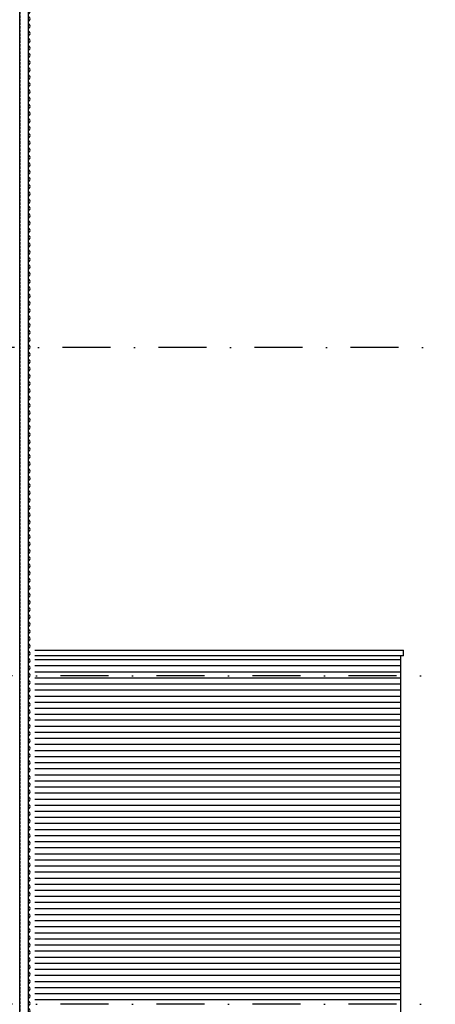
# Model space of a CAD drawing. Extents: x 0 to 140000, y 0 to 84100.
# Tile 98 of 105: x 121038 to 125367, y 55132 to 65392. Entities that reach past the tile are written whole.
import ezdxf

# ---------------------------------------------------------------- set-up
doc = ezdxf.new("R2010")
doc.units = 0
doc.header["$LTSCALE"] = 100
doc.header["$MEASUREMENT"] = 0
for name, pattern in [('B0201', [50, 31.25, -6.25, 6.25, -6.25]), ('DASHDOT', [1, 0.5, -0.25, 0, -0.25]), ('HIDDEN', [0.375, 0.25, -0.125])]:
    doc.linetypes.add(name, pattern=pattern)
for name, color, linetype in [('AL$7A---_STRAMIEN', 42, 'B0201'), ('AL21----_BUITENWAND', 2, 'CONTINUOUS'), ('AL21XI--_HOUT', 7, 'CONTINUOUS'), ('AL28MH--_METAAL', 3, 'CONTINUOUS'), ('AL41----_BUITENWANDA', 2, 'CONTINUOUS')]:
    doc.layers.add(name, color=color, linetype=linetype)

msp = doc.modelspace()

# ---------------------------------------------------------------- linework, layer by layer
at = {"layer": 'AL$7A---_STRAMIEN', "color": 1, "linetype": 'DASHDOT', "ltscale": 10}
for p, q in [((130984.9, 61974.7), (101998.1, 61974.7)), ((130964.8, 58554.7), (9153.4, 58554.7)), ((130964.8, 55134.7), (9153.4, 55134.7))]:
    msp.add_line(p, q, dxfattribs=at)
at = {"layer": 'AL21----_BUITENWAND'}
for p, q in [((121196.2, 58823.7), (125036.7, 58823.7)), ((125036.7, 58764.7), (125036.7, 58823.7)), ((125036.7, 58764.7), (121196.2, 58764.7)), ((125006.7, 45584.7), (125006.7, 58764.7))]:
    msp.add_line(p, q, dxfattribs=at)
at = {"layer": 'AL21----_BUITENWAND', "color": 42}
for p, q in [((121196.2, 58724.7), (125006.7, 58724.7)), ((121196.2, 58661.3), (125006.7, 58661.3)), ((121196.2, 58598), (125006.7, 58598)), ((121196.2, 58534.7), (125006.7, 58534.7)), ((121196.2, 58471.3), (125006.7, 58471.3)), ((121196.2, 58408), (125006.7, 58408)), ((121196.2, 58344.7), (125006.7, 58344.7)), ((121196.2, 58281.3), (125006.7, 58281.3)), ((121196.2, 58218), (125006.7, 58218)), ((121196.2, 58154.7), (125006.7, 58154.7)), ((125006.7, 58091.3), (121196.2, 58091.3)), ((125006.7, 58028), (121196.2, 58028)), ((125006.7, 57964.7), (121196.2, 57964.7)), ((125006.7, 57901.3), (121196.2, 57901.3)), ((125006.7, 57838), (121196.2, 57838)), ((125006.7, 57774.7), (121196.2, 57774.7)), ((125006.7, 57711.3), (121196.2, 57711.3)), ((125006.7, 57648), (121196.2, 57648)), ((125006.7, 57584.7), (121196.2, 57584.7)), ((125006.7, 57521.3), (121196.2, 57521.3)), ((125006.7, 57521.3), (121196.2, 57521.3)), ((125006.7, 57458), (121196.2, 57458)), ((125006.7, 57394.7), (121196.2, 57394.7)), ((125006.7, 57331.3), (121196.2, 57331.3)), ((125006.7, 57268), (121196.2, 57268)), ((125006.7, 57204.7), (121196.2, 57204.7)), ((125006.7, 57141.3), (121196.2, 57141.3)), ((125006.7, 57078), (121196.2, 57078)), ((125006.7, 57014.7), (121196.2, 57014.7)), ((125006.7, 56951.3), (121196.2, 56951.3)), ((125006.7, 56888), (121196.2, 56888)), ((125006.7, 56824.7), (121196.2, 56824.7)), ((125006.7, 56761.3), (121196.2, 56761.3)), ((125006.7, 56698), (121196.2, 56698)), ((125006.7, 56634.7), (121196.2, 56634.7)), ((125006.7, 56571.3), (121196.2, 56571.3)), ((125006.7, 56508), (121196.2, 56508)), ((125006.7, 56444.7), (121196.2, 56444.7)), ((125006.7, 56381.3), (121196.2, 56381.3)), ((125006.7, 56318), (121196.2, 56318)), ((125006.7, 56254.7), (121196.2, 56254.7)), ((125006.7, 56191.3), (121196.2, 56191.3)), ((125006.7, 56128), (121196.2, 56128)), ((125006.7, 56064.7), (121196.2, 56064.7)), ((125006.7, 56001.3), (121196.2, 56001.3)), ((125006.7, 56001.3), (121196.2, 56001.3)), ((125006.7, 55938), (121196.2, 55938)), ((125006.7, 55874.7), (121196.2, 55874.7)), ((125006.7, 55811.3), (121196.2, 55811.3)), ((125006.7, 55811.3), (121196.2, 55811.3)), ((125006.7, 55748), (121196.2, 55748)), ((125006.7, 55684.7), (121196.2, 55684.7)), ((125006.7, 55621.3), (121196.2, 55621.3)), ((125006.7, 55558), (121196.2, 55558)), ((125006.7, 55494.7), (121196.2, 55494.7)), ((125006.7, 55431.3), (121196.2, 55431.3)), ((125006.7, 55368), (121196.2, 55368)), ((125006.7, 55304.7), (121196.2, 55304.7)), ((125006.7, 55241.3), (121196.2, 55241.3)), ((125006.7, 55178), (121196.2, 55178))]:
    msp.add_line(p, q, dxfattribs=at)
at = {"layer": 'AL21XI--_HOUT'}
msp.add_lwpolyline([(121116.7, 45675.3), (121128.7, 45675.3), (121128.7, 75234.7), (121036.7, 75234.7), (121036.7, 51810.8), (121039.6, 51810.8)], dxfattribs=at)
at = {"layer": 'AL28MH--_METAAL', "color": 2, "linetype": 'HIDDEN'}
msp.add_line((121039.4, 75262.2), (121039.4, 51712.9), dxfattribs=at)
at = {"layer": 'AL41----_BUITENWANDA'}
for points in [[(121137.7, 65381.9, 0.474695), (121137.7, 65419.9, -0.474695), (121137.7, 65457.9, 0.474695), (121137.7, 65495.9, -0.474695), (121137.7, 65533.9, 0.474695), (121137.7, 65571.9, -0.474695), (121137.7, 65609.9, 0.474695), (121137.7, 65647.9, -0.474695), (121137.7, 65685.9, 0.474695), (121137.7, 65723.9, -0.474695), (121137.7, 65761.9, 0.474695), (121137.7, 65799.9, -0.474695), (121137.7, 65837.9, 0.474695), (121137.7, 65875.9, -0.474695), (121137.7, 65913.9, 0.474695), (121137.7, 65951.9, -0.474695), (121137.7, 65989.9, 0.474695), (121137.7, 66027.9, -0.474695), (121137.7, 66065.9, 0.474695), (121137.7, 66103.9, -0.474695), (121137.7, 66141.9, 0.474695)], [(121137.7, 64621.9, 0.474695), (121137.7, 64659.9, -0.474695), (121137.7, 64697.9, 0.474695), (121137.7, 64735.9, -0.474695), (121137.7, 64773.9, 0.474695), (121137.7, 64811.9, -0.474695), (121137.7, 64849.9, 0.474695), (121137.7, 64887.9, -0.474695), (121137.7, 64925.9, 0.474695), (121137.7, 64963.9, -0.474695), (121137.7, 65001.9, 0.474695), (121137.7, 65039.9, -0.474695), (121137.7, 65077.9, 0.474695), (121137.7, 65115.9, -0.474695), (121137.7, 65153.9, 0.474695), (121137.7, 65191.9, -0.474695), (121137.7, 65229.9, 0.474695), (121137.7, 65267.9, -0.474695), (121137.7, 65305.9, 0.474695), (121137.7, 65343.9, -0.474695), (121137.7, 65381.9, 0.474695)], [(121137.7, 63861.9, 0.474695), (121137.7, 63899.9, -0.474695), (121137.7, 63937.9, 0.474695), (121137.7, 63975.9, -0.474695), (121137.7, 64013.9, 0.474695), (121137.7, 64051.9, -0.474695), (121137.7, 64089.9, 0.474695), (121137.7, 64127.9, -0.474695), (121137.7, 64165.9, 0.474695), (121137.7, 64203.9, -0.474695), (121137.7, 64241.9, 0.474695), (121137.7, 64279.9, -0.474695), (121137.7, 64317.9, 0.474695), (121137.7, 64355.9, -0.474695), (121137.7, 64393.9, 0.474695), (121137.7, 64431.9, -0.474695), (121137.7, 64469.9, 0.474695), (121137.7, 64507.9, -0.474695), (121137.7, 64545.9, 0.474695), (121137.7, 64583.9, -0.474695), (121137.7, 64621.9, 0.474695)], [(121137.7, 63101.9, 0.474695), (121137.7, 63139.9, -0.474695), (121137.7, 63177.9, 0.474695), (121137.7, 63215.9, -0.474695), (121137.7, 63253.9, 0.474695), (121137.7, 63291.9, -0.474695), (121137.7, 63329.9, 0.474695), (121137.7, 63367.9, -0.474695), (121137.7, 63405.9, 0.474695), (121137.7, 63443.9, -0.474695), (121137.7, 63481.9, 0.474695), (121137.7, 63519.9, -0.474695), (121137.7, 63557.9, 0.474695), (121137.7, 63595.9, -0.474695), (121137.7, 63633.9, 0.474695), (121137.7, 63671.9, -0.474695), (121137.7, 63709.9, 0.474695), (121137.7, 63747.9, -0.474695), (121137.7, 63785.9, 0.474695), (121137.7, 63823.9, -0.474695), (121137.7, 63861.9, 0.474695)], [(121137.7, 62341.9, 0.474695), (121137.7, 62379.9, -0.474695), (121137.7, 62417.9, 0.474695), (121137.7, 62455.9, -0.474695), (121137.7, 62493.9, 0.474695), (121137.7, 62531.9, -0.474695), (121137.7, 62569.9, 0.474695), (121137.7, 62607.9, -0.474695), (121137.7, 62645.9, 0.474695), (121137.7, 62683.9, -0.474695), (121137.7, 62721.9, 0.474695), (121137.7, 62759.9, -0.474695), (121137.7, 62797.9, 0.474695), (121137.7, 62835.9, -0.474695), (121137.7, 62873.9, 0.474695), (121137.7, 62911.9, -0.474695), (121137.7, 62949.9, 0.474695), (121137.7, 62987.9, -0.474695), (121137.7, 63025.9, 0.474695), (121137.7, 63063.9, -0.474695), (121137.7, 63101.9, 0.474695)], [(121137.7, 61581.9, 0.474695), (121137.7, 61619.9, -0.474695), (121137.7, 61657.9, 0.474695), (121137.7, 61695.9, -0.474695), (121137.7, 61733.9, 0.474695), (121137.7, 61771.9, -0.474695), (121137.7, 61809.9, 0.474695), (121137.7, 61847.9, -0.474695), (121137.7, 61885.9, 0.474695), (121137.7, 61923.9, -0.474695), (121137.7, 61961.9, 0.474695), (121137.7, 61999.9, -0.474695), (121137.7, 62037.9, 0.474695), (121137.7, 62075.9, -0.474695), (121137.7, 62113.9, 0.474695), (121137.7, 62151.9, -0.474695), (121137.7, 62189.9, 0.474695), (121137.7, 62227.9, -0.474695), (121137.7, 62265.9, 0.474695), (121137.7, 62303.9, -0.474695), (121137.7, 62341.9, 0.474695)], [(121137.7, 60821.9, 0.474695), (121137.7, 60859.9, -0.474695), (121137.7, 60897.9, 0.474695), (121137.7, 60935.9, -0.474695), (121137.7, 60973.9, 0.474695), (121137.7, 61011.9, -0.474695), (121137.7, 61049.9, 0.474695), (121137.7, 61087.9, -0.474695), (121137.7, 61125.9, 0.474695), (121137.7, 61163.9, -0.474695), (121137.7, 61201.9, 0.474695), (121137.7, 61239.9, -0.474695), (121137.7, 61277.9, 0.474695), (121137.7, 61315.9, -0.474695), (121137.7, 61353.9, 0.474695), (121137.7, 61391.9, -0.474695), (121137.7, 61429.9, 0.474695), (121137.7, 61467.9, -0.474695), (121137.7, 61505.9, 0.474695), (121137.7, 61543.9, -0.474695), (121137.7, 61581.9, 0.474695)], [(121137.7, 60061.9, 0.474695), (121137.7, 60099.9, -0.474695), (121137.7, 60137.9, 0.474695), (121137.7, 60175.9, -0.474695), (121137.7, 60213.9, 0.474695), (121137.7, 60251.9, -0.474695), (121137.7, 60289.9, 0.474695), (121137.7, 60327.9, -0.474695), (121137.7, 60365.9, 0.474695), (121137.7, 60403.9, -0.474695), (121137.7, 60441.9, 0.474695), (121137.7, 60479.9, -0.474695), (121137.7, 60517.9, 0.474695), (121137.7, 60555.9, -0.474695), (121137.7, 60593.9, 0.474695), (121137.7, 60631.9, -0.474695), (121137.7, 60669.9, 0.474695), (121137.7, 60707.9, -0.474695), (121137.7, 60745.9, 0.474695), (121137.7, 60783.9, -0.474695), (121137.7, 60821.9, 0.474695)], [(121137.7, 59301.9, 0.474695), (121137.7, 59339.9, -0.474695), (121137.7, 59377.9, 0.474695), (121137.7, 59415.9, -0.474695), (121137.7, 59453.9, 0.474695), (121137.7, 59491.9, -0.474695), (121137.7, 59529.9, 0.474695), (121137.7, 59567.9, -0.474695), (121137.7, 59605.9, 0.474695), (121137.7, 59643.9, -0.474695), (121137.7, 59681.9, 0.474695), (121137.7, 59719.9, -0.474695), (121137.7, 59757.9, 0.474695), (121137.7, 59795.9, -0.474695), (121137.7, 59833.9, 0.474695), (121137.7, 59871.9, -0.474695), (121137.7, 59909.9, 0.474695), (121137.7, 59947.9, -0.474695), (121137.7, 59985.9, 0.474695), (121137.7, 60023.9, -0.474695), (121137.7, 60061.9, 0.474695)], [(121137.7, 58541.9, 0.474695), (121137.7, 58579.9, -0.474695), (121137.7, 58617.9, 0.474695), (121137.7, 58655.9, -0.474695), (121137.7, 58693.9, 0.474695), (121137.7, 58731.9, -0.474695), (121137.7, 58769.9, 0.474695), (121137.7, 58807.9, -0.474695), (121137.7, 58845.9, 0.474695), (121137.7, 58883.9, -0.474695), (121137.7, 58921.9, 0.474695), (121137.7, 58959.9, -0.474695), (121137.7, 58997.9, 0.474695), (121137.7, 59035.9, -0.474695), (121137.7, 59073.9, 0.474695), (121137.7, 59111.9, -0.474695), (121137.7, 59149.9, 0.474695), (121137.7, 59187.9, -0.474695), (121137.7, 59225.9, 0.474695), (121137.7, 59263.9, -0.474695), (121137.7, 59301.9, 0.474695)], [(121137.7, 57781.9, 0.474695), (121137.7, 57819.9, -0.474695), (121137.7, 57857.9, 0.474695), (121137.7, 57895.9, -0.474695), (121137.7, 57933.9, 0.474695), (121137.7, 57971.9, -0.474695), (121137.7, 58009.9, 0.474695), (121137.7, 58047.9, -0.474695), (121137.7, 58085.9, 0.474695), (121137.7, 58123.9, -0.474695), (121137.7, 58161.9, 0.474695), (121137.7, 58199.9, -0.474695), (121137.7, 58237.9, 0.474695), (121137.7, 58275.9, -0.474695), (121137.7, 58313.9, 0.474695), (121137.7, 58351.9, -0.474695), (121137.7, 58389.9, 0.474695), (121137.7, 58427.9, -0.474695), (121137.7, 58465.9, 0.474695), (121137.7, 58503.9, -0.474695), (121137.7, 58541.9, 0.474695)], [(121137.7, 57021.9, 0.474695), (121137.7, 57059.9, -0.474695), (121137.7, 57097.9, 0.474695), (121137.7, 57135.9, -0.474695), (121137.7, 57173.9, 0.474695), (121137.7, 57211.9, -0.474695), (121137.7, 57249.9, 0.474695), (121137.7, 57287.9, -0.474695), (121137.7, 57325.9, 0.474695), (121137.7, 57363.9, -0.474695), (121137.7, 57401.9, 0.474695), (121137.7, 57439.9, -0.474695), (121137.7, 57477.9, 0.474695), (121137.7, 57515.9, -0.474695), (121137.7, 57553.9, 0.474695), (121137.7, 57591.9, -0.474695), (121137.7, 57629.9, 0.474695), (121137.7, 57667.9, -0.474695), (121137.7, 57705.9, 0.474695), (121137.7, 57743.9, -0.474695), (121137.7, 57781.9, 0.474695)], [(121137.7, 56261.9, 0.474695), (121137.7, 56299.9, -0.474695), (121137.7, 56337.9, 0.474695), (121137.7, 56375.9, -0.474695), (121137.7, 56413.9, 0.474695), (121137.7, 56451.9, -0.474695), (121137.7, 56489.9, 0.474695), (121137.7, 56527.9, -0.474695), (121137.7, 56565.9, 0.474695), (121137.7, 56603.9, -0.474695), (121137.7, 56641.9, 0.474695), (121137.7, 56679.9, -0.474695), (121137.7, 56717.9, 0.474695), (121137.7, 56755.9, -0.474695), (121137.7, 56793.9, 0.474695), (121137.7, 56831.9, -0.474695), (121137.7, 56869.9, 0.474695), (121137.7, 56907.9, -0.474695), (121137.7, 56945.9, 0.474695), (121137.7, 56983.9, -0.474695), (121137.7, 57021.9, 0.474695)], [(121137.7, 55501.9, 0.474695), (121137.7, 55539.9, -0.474695), (121137.7, 55577.9, 0.474695), (121137.7, 55615.9, -0.474695), (121137.7, 55653.9, 0.474695), (121137.7, 55691.9, -0.474695), (121137.7, 55729.9, 0.474695), (121137.7, 55767.9, -0.474695), (121137.7, 55805.9, 0.474695), (121137.7, 55843.9, -0.474695), (121137.7, 55881.9, 0.474695), (121137.7, 55919.9, -0.474695), (121137.7, 55957.9, 0.474695), (121137.7, 55995.9, -0.474695), (121137.7, 56033.9, 0.474695), (121137.7, 56071.9, -0.474695), (121137.7, 56109.9, 0.474695), (121137.7, 56147.9, -0.474695), (121137.7, 56185.9, 0.474695), (121137.7, 56223.9, -0.474695), (121137.7, 56261.9, 0.474695)], [(121137.7, 54741.9, 0.474695), (121137.7, 54779.9, -0.474695), (121137.7, 54817.9, 0.474695), (121137.7, 54855.9, -0.474695), (121137.7, 54893.9, 0.474695), (121137.7, 54931.9, -0.474695), (121137.7, 54969.9, 0.474695), (121137.7, 55007.9, -0.474695), (121137.7, 55045.9, 0.474695), (121137.7, 55083.9, -0.474695), (121137.7, 55121.9, 0.474695), (121137.7, 55159.9, -0.474695), (121137.7, 55197.9, 0.474695), (121137.7, 55235.9, -0.474695), (121137.7, 55273.9, 0.474695), (121137.7, 55311.9, -0.474695), (121137.7, 55349.9, 0.474695), (121137.7, 55387.9, -0.474695), (121137.7, 55425.9, 0.474695), (121137.7, 55463.9, -0.474695), (121137.7, 55501.9, 0.474695)]]:
    msp.add_lwpolyline(points, format="xyb", dxfattribs=at)

doc.saveas('drawing.dxf')
